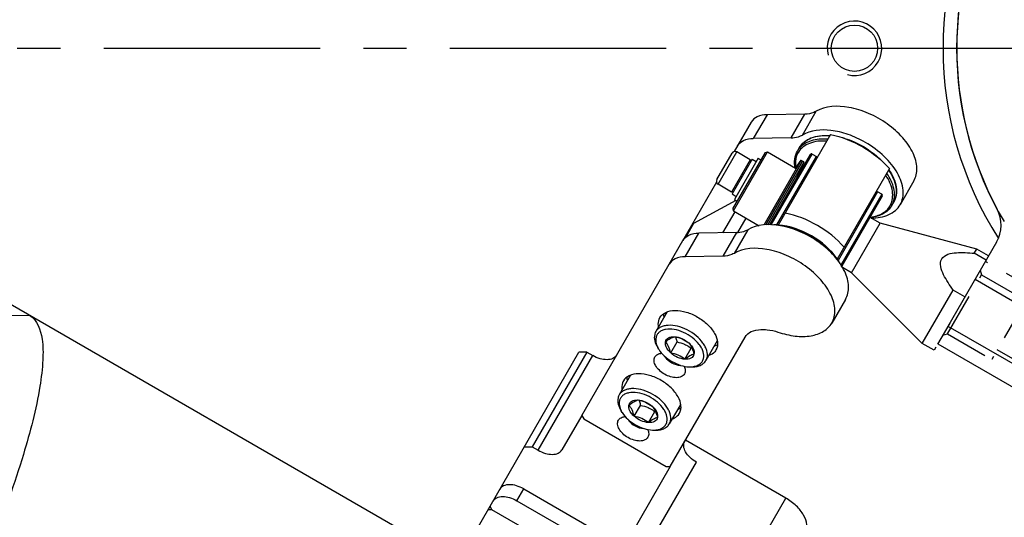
# Model space of a CAD drawing. Header units: millimetres. Extents: x 0 to 7560, y 0 to 5346.
# Tile 12 of 149: x 1505 to 1650, y 955 to 1028. Entities that reach past the tile are written whole.
import ezdxf

# ---------------------------------------------------------------- set-up
doc = ezdxf.new("R2010")
doc.units = ezdxf.units.MM
doc.linetypes.add('CENTER', pattern=[50.8, 31.75, -6.35, 6.35, -6.35])
doc.linetypes.add('HIDDEN', pattern=[9.525, 6.35, -3.175])
for name, color, linetype in [('A2300501_ABL1332', 7, 'Continuous'), ('DUMMY_BOLT_M3_8_SWPW_PBL1488', 7, 'Continuous'), ('DUMMY_BOLT_M5_10_PBL1484', 7, 'Continuous'), ('DUMMY_BOLT_M5_10_PBL1485', 7, 'Continuous'), ('M2001303_PBL1373', 7, 'Continuous'), ('M2002301_PBL1516', 7, 'Continuous'), ('M2002401_PBL1513', 7, 'Continuous'), ('M2002501_PBL1487', 7, 'Continuous'), ('M2002803_PBL1374', 7, 'Continuous'), ('M2003001_PBL3', 7, 'Continuous'), ('M2301901_PBL1474', 7, 'Continuous'), ('M2302101_PBL1486', 7, 'Continuous'), ('M2302301_PBL1507', 7, 'Continuous'), ('M2302701_PBL1446', 7, 'Continuous'), ('MISUMI_BD-13_PBL1504', 7, 'Continuous'), ('MISUMI_BD-13_PBL1511', 7, 'Continuous'), ('MISUMI_MS5-8_PBL1905', 7, 'Continuous'), ('MISUMI_MS5-8_PBL1907', 7, 'Continuous'), ('NSK_F687ZZ1_PBL1510', 7, 'Continuous'), ('NSK_F687ZZ1_PBL1512', 7, 'Continuous'), ('NSK_F687ZZ1_PBL1515', 7, 'Continuous'), ('NSK_F687ZZ1_PBL1833', 7, 'Continuous'), ('RIGHT_VIEW_VBL2', 7, 'Continuous'), ('아래쪽_5_VBL1311', 7, 'Continuous')]:
    doc.layers.add(name, color=color, linetype=linetype)

# ---------------------------------------------------------------- blocks, each defined once
blk = doc.blocks.new('M2302701_PBL1446', base_point=(1908.13, 938.05))
at = {"layer": 'M2302701_PBL1446', "color": 7}
for p, q in [((1920.96, 971), (1914.77, 967.63)), ((1919.07, 966.27), (1920.84, 969.34)), ((1914.46, 967.34), (1913.18, 965.12)), ((1914.77, 967.63), (1913.6, 965.61)), ((1921.26, 966.31), (1922.47, 968.4)), ((1884.88, 926.09), (1897.93, 948.7)), ((1899.1, 948.72), (1891.07, 934.82)), ((1891.93, 934.32), (1899.96, 948.22)), ((1899.1, 948.72), (1897.93, 948.7)), ((1899.1, 948.72), (1899.96, 948.22)), ((1898.34, 939.42), (1895.43, 934.37)), ((1928.29, 927.29), (1913.57, 935.79)), ((1889.9, 934.8), (1891.07, 934.82)), ((1891.07, 934.82), (1891.93, 934.32)), ((1907.14, 918.65), (1915.17, 932.55)), ((1911.33, 931.92), (1905.44, 921.7)), ((1888.82, 926.91), (1889.82, 928.65)), ((1889.82, 928.65), (1907.14, 918.65)), ((1888.82, 926.91), (1918.26, 909.91)), ((1918.26, 909.91), (1928.29, 927.29)), ((1885.16, 925.58), (1884.88, 926.09)), ((1920.64, 905.1), (1885.16, 925.58)), ((1925.85, 913.05), (1931.13, 922.21)), ((1921.24, 905.13), (1926.25, 913.82)), ((1921.24, 905.13), (1920.64, 905.1))]:
    blk.add_line(p, q, dxfattribs=at)
blk.add_arc((1924.55, 914.42), 1.8, 330.0408, 340.6339, dxfattribs=at)
blk.add_open_spline([(1914.77, 967.63), (1914.65, 967.56), (1914.53, 967.46), (1914.46, 967.34)], degree=3, dxfattribs=at)
for points, knots in [([(1903.45, 948.27), (1903.33, 948.06), (1902.89, 947.7), (1902, 947.56), (1900.98, 947.73), (1900.29, 948.03), (1899.96, 948.22)], [0, 0, 0, 0, 0.190102, 0.419661, 0.695552, 1, 1, 1, 1]), ([(1915.17, 932.55), (1914.83, 932.75), (1914.23, 933.19), (1913.58, 933.99), (1913.25, 934.83), (1913.34, 935.4), (1913.46, 935.6)], [0, 0, 0, 0, 0.304448, 0.580339, 0.809898, 1, 1, 1, 1]), ([(1891.93, 934.32), (1892.27, 934.13), (1892.95, 933.83), (1893.97, 933.66), (1894.87, 933.8), (1895.31, 934.16), (1895.43, 934.37)], [0, 0, 0, 0, 0.304448, 0.580339, 0.809898, 1, 1, 1, 1]), ([(1889.82, 928.65), (1889.48, 928.84), (1888.8, 929.14), (1887.78, 929.31), (1886.89, 929.17), (1886.45, 928.81), (1886.33, 928.6)], [0, 0, 0, 0, 0.304448, 0.580339, 0.809898, 1, 1, 1, 1]), ([(1885.32, 926.86), (1885.44, 927.07), (1885.88, 927.43), (1886.78, 927.57), (1887.8, 927.4), (1888.48, 927.11), (1888.82, 926.91)], [0, 0, 0, 0, 0.190102, 0.419661, 0.695552, 1, 1, 1, 1]), ([(1931.13, 922.21), (1931.33, 922.56), (1931.49, 923.49), (1930.94, 924.9), (1929.85, 926.24), (1928.85, 926.97), (1928.29, 927.29)], [0, 0, 0, 0, 0.190097, 0.419659, 0.69556, 1, 1, 1, 1]), ([(1905.44, 921.7), (1905.32, 921.49), (1905.22, 920.93), (1905.55, 920.09), (1906.21, 919.29), (1906.81, 918.84), (1907.14, 918.65)], [0, 0, 0, 0, 0.190102, 0.419661, 0.695552, 1, 1, 1, 1]), ([(1918.26, 909.91), (1918.78, 909.62), (1920.31, 908.55), (1921.68, 906.4), (1921.24, 905.13)], [0, 0, 0, 0, 0.308609, 1, 1, 1, 1])]:
    blk.add_open_spline(points, degree=3, knots=knots, dxfattribs=at)
blk = doc.blocks.new('M2301901_PBL1474', base_point=(1902.18, 909.75))
at = {"layer": 'M2301901_PBL1474', "color": 7}
for p, q in [((1878.76, 915.5), (1884.88, 926.09)), ((1885.16, 925.58), (1884.58, 925.57)), ((1920.67, 905.08), (1885.16, 925.58)), ((1915.13, 894.5), (1925.85, 913.05)), ((1925.83, 913.08), (1925.85, 913.05)), ((1881.6, 910.42), (1909.31, 894.42)), ((1920.67, 905.08), (1920.68, 905.1)), ((1920.95, 904.57), (1920.67, 905.08))]:
    blk.add_line(p, q, dxfattribs=at)
for points, knots in [([(1884.97, 922.25), (1884.81, 921.97), (1884.68, 921.22), (1885.12, 920.1), (1886, 919.03), (1887.21, 918.13), (1888.59, 917.53), (1889.95, 917.3), (1891.15, 917.49), (1891.73, 917.97), (1891.89, 918.25)], [0, 0, 0, 0, 0.095056, 0.20983, 0.347781, 0.5, 0.652219, 0.79017, 0.904944, 1, 1, 1, 1]), ([(1891.89, 918.25), (1892.06, 918.53), (1892.18, 919.28), (1891.74, 920.4), (1890.87, 921.47), (1889.65, 922.37), (1888.27, 922.97), (1886.91, 923.19), (1885.72, 923.01), (1885.13, 922.53), (1884.97, 922.25)], [0, 0, 0, 0, 0.095056, 0.20983, 0.347781, 0.5, 0.652219, 0.79017, 0.904944, 1, 1, 1, 1]), ([(1878.76, 915.5), (1878.56, 915.15), (1878.41, 914.21), (1878.95, 912.81), (1880.05, 911.47), (1881.04, 910.74), (1881.6, 910.42)], [0, 0, 0, 0, 0.190112, 0.419659, 0.695539, 1, 1, 1, 1]), ([(1887.42, 910.5), (1887.58, 910.78), (1887.7, 911.53), (1887.27, 912.65), (1886.39, 913.72), (1885.18, 914.62), (1883.8, 915.22), (1882.43, 915.44), (1881.24, 915.26), (1880.65, 914.78), (1880.49, 914.5)], [0, 0, 0, 0, 0.095056, 0.20983, 0.347781, 0.5, 0.652219, 0.79017, 0.904944, 1, 1, 1, 1]), ([(1880.49, 914.5), (1880.33, 914.22), (1880.21, 913.47), (1880.65, 912.35), (1881.52, 911.28), (1882.74, 910.38), (1884.12, 909.78), (1885.48, 909.56), (1886.67, 909.74), (1887.26, 910.22), (1887.42, 910.5)], [0, 0, 0, 0, 0.095056, 0.20983, 0.347781, 0.5, 0.652219, 0.79017, 0.904944, 1, 1, 1, 1]), ([(1917.88, 903.25), (1918.04, 903.53), (1918.16, 904.28), (1917.72, 905.4), (1916.85, 906.47), (1915.63, 907.37), (1914.25, 907.97), (1912.89, 908.19), (1911.7, 908.01), (1911.11, 907.53), (1910.95, 907.25)], [0, 0, 0, 0, 0.095056, 0.20983, 0.347781, 0.5, 0.652219, 0.79017, 0.904944, 1, 1, 1, 1]), ([(1910.95, 907.25), (1910.79, 906.97), (1910.66, 906.22), (1911.1, 905.1), (1911.98, 904.03), (1913.19, 903.13), (1914.57, 902.53), (1915.93, 902.3), (1917.13, 902.49), (1917.72, 902.97), (1917.88, 903.25)], [0, 0, 0, 0, 0.095056, 0.20983, 0.347781, 0.5, 0.652219, 0.79017, 0.904944, 1, 1, 1, 1]), ([(1906.47, 899.5), (1906.31, 899.22), (1906.19, 898.47), (1906.63, 897.35), (1907.5, 896.28), (1908.72, 895.38), (1910.1, 894.78), (1911.46, 894.56), (1912.65, 894.74), (1913.24, 895.22), (1913.4, 895.5)], [0, 0, 0, 0, 0.095056, 0.20983, 0.347781, 0.5, 0.652219, 0.79017, 0.904944, 1, 1, 1, 1]), ([(1913.4, 895.5), (1913.56, 895.78), (1913.69, 896.53), (1913.25, 897.65), (1912.37, 898.72), (1911.16, 899.62), (1909.78, 900.22), (1908.41, 900.44), (1907.22, 900.26), (1906.63, 899.78), (1906.47, 899.5)], [0, 0, 0, 0, 0.095056, 0.20983, 0.347781, 0.5, 0.652219, 0.79017, 0.904944, 1, 1, 1, 1]), ([(1909.31, 894.42), (1909.87, 894.1), (1911, 893.6), (1912.71, 893.32), (1914.2, 893.55), (1914.93, 894.15), (1915.13, 894.5)], [0, 0, 0, 0, 0.304461, 0.580341, 0.809888, 1, 1, 1, 1])]:
    blk.add_open_spline(points, degree=3, knots=knots, dxfattribs=at)
blk = doc.blocks.new('DUMMY_BOLT_M5_10_PBL1484', base_point=(1908.25, 941.29))
at = {"layer": 'DUMMY_BOLT_M5_10_PBL1484', "color": 7}
for p, q in [((1905.51, 945.33), (1903.84, 942.44)), ((1912.87, 941.08), (1911.2, 938.19)), ((1904.28, 939.85), (1904.12, 940.11)), ((1906.05, 939.3), (1906.98, 940.91)), ((1908.14, 938.38), (1909.07, 939.99)), ((1908.74, 937.27), (1909.04, 937.26))]:
    blk.add_line(p, q, dxfattribs=at)
for centre, radius, start, end in [((1907.35, 941.76), 3.62, 206.9529, 211.8227), ((1916.33, 930.45), 11.99, 126.796, 127.2511), ((1908.85, 940.89), 3.62, 268.1811, 272.9843)]:
    blk.add_arc(centre, radius, start, end, dxfattribs=at)
for points, knots in [([(1903.84, 942.44), (1903.78, 942.34), (1903.72, 942.19), (1903.68, 942.04), (1903.67, 942)], [0, 0, 0, 0, 0.746525, 1, 1, 1, 1]), ([(1911.37, 938.63), (1911.45, 938.97), (1911.4, 939.54), (1911.1, 940.25), (1910.62, 941.02), (1909.76, 941.91), (1908.48, 942.74), (1907.08, 943.27), (1905.91, 943.42), (1905.07, 943.3), (1904.55, 943.12), (1904.13, 942.83), (1903.92, 942.58), (1903.84, 942.44)], [0, 0, 0, 0, 0.100323, 0.158656, 0.222556, 0.363837, 0.514735, 0.662365, 0.794818, 0.853175, 0.906028, 0.954329, 1, 1, 1, 1]), ([(1910.85, 938.51), (1910.92, 938.84), (1910.86, 939.39), (1910.56, 940.07), (1910.06, 940.82), (1909.19, 941.65), (1907.92, 942.39), (1906.58, 942.81), (1905.49, 942.84), (1904.76, 942.62), (1904.33, 942.36), (1904.02, 942), (1903.91, 941.71), (1903.87, 941.57)], [0, 0, 0, 0, 0.102501, 0.162689, 0.228811, 0.374645, 0.52836, 0.675098, 0.802403, 0.857321, 0.90705, 0.953622, 1, 1, 1, 1]), ([(1903.67, 942), (1903.61, 941.71), (1903.64, 941.02), (1903.93, 940.41), (1904.12, 940.11)], [0, 0, 0, 0, 0.457164, 1, 1, 1, 1]), ([(1903.87, 941.57), (1903.82, 941.34), (1903.83, 940.83), (1904.01, 940.35), (1904.13, 940.12)], [0, 0, 0, 0, 0.463851, 1, 1, 1, 1]), ([(1905.27, 940.96), (1905.5, 941.13), (1905.91, 941.43), (1906.38, 941.64), (1906.59, 941.7)], [0, 0, 0, 0, 0.58093, 1, 1, 1, 1]), ([(1905.27, 940.96), (1905.3, 941.07), (1905.4, 941.3), (1905.71, 941.55), (1906.12, 941.69), (1906.42, 941.7), (1906.59, 941.7)], [0, 0, 0, 0, 0.220007, 0.447804, 0.70483, 1, 1, 1, 1]), ([(1906.59, 941.7), (1906.97, 941.62), (1907.72, 941.42), (1908.38, 941.01), (1908.68, 940.78)], [0, 0, 0, 0, 0.506817, 1, 1, 1, 1]), ([(1906.59, 941.7), (1906.96, 941.68), (1907.72, 941.47), (1908.38, 941.04), (1908.68, 940.78)], [0, 0, 0, 0, 0.484544, 1, 1, 1, 1]), ([(1906.75, 941.66), (1906.77, 941.6), (1906.86, 941.36), (1906.93, 941.1), (1906.98, 940.91)], [0, 0, 0, 0, 0.240956, 1, 1, 1, 1]), ([(1904.28, 939.85), (1904.5, 939.49), (1905.09, 938.81), (1906.19, 938.01), (1907.43, 937.45), (1908.31, 937.29), (1908.74, 937.27)], [0, 0, 0, 0, 0.239279, 0.500008, 0.760732, 1, 1, 1, 1]), ([(1906.05, 939.3), (1905.91, 939.42), (1905.48, 939.86), (1905.17, 940.53), (1905.27, 940.96)], [0, 0, 0, 0, 0.300429, 1, 1, 1, 1]), ([(1906.05, 939.3), (1905.97, 939.62), (1905.79, 940.22), (1905.45, 940.74), (1905.27, 940.96)], [0, 0, 0, 0, 0.54407, 1, 1, 1, 1]), ([(1908.1, 940.58), (1908.18, 940.54), (1908.53, 940.37), (1908.84, 940.17), (1909.07, 939.99)], [0, 0, 0, 0, 0.253896, 1, 1, 1, 1]), ([(1908.68, 940.78), (1908.86, 940.57), (1909.2, 940.04), (1909.38, 939.45), (1909.45, 939.12)], [0, 0, 0, 0, 0.455934, 1, 1, 1, 1]), ([(1908.68, 940.78), (1908.82, 940.65), (1909.24, 940.21), (1909.55, 939.55), (1909.45, 939.12)], [0, 0, 0, 0, 0.300429, 1, 1, 1, 1]), ([(1908.14, 938.38), (1907.77, 938.4), (1907, 938.61), (1906.34, 939.03), (1906.05, 939.3)], [0, 0, 0, 0, 0.484544, 1, 1, 1, 1]), ([(1908.14, 938.38), (1907.84, 938.61), (1907.18, 939.02), (1906.43, 939.22), (1906.05, 939.3)], [0, 0, 0, 0, 0.493183, 1, 1, 1, 1]), ([(1909.45, 939.12), (1909.43, 939), (1909.32, 938.77), (1909.02, 938.52), (1908.6, 938.39), (1908.3, 938.37), (1908.14, 938.38)], [0, 0, 0, 0, 0.220007, 0.447804, 0.70483, 1, 1, 1, 1]), ([(1909.45, 939.12), (1909.25, 939.07), (1908.78, 938.86), (1908.37, 938.56), (1908.14, 938.38)], [0, 0, 0, 0, 0.419073, 1, 1, 1, 1]), ([(1909.04, 937.28), (1909.27, 937.29), (1909.69, 937.35), (1910.25, 937.6), (1910.67, 938), (1910.81, 938.34), (1910.85, 938.51)], [0, 0, 0, 0, 0.287669, 0.541988, 0.773182, 1, 1, 1, 1]), ([(1909.04, 937.26), (1909.28, 937.26), (1909.73, 937.28), (1910.36, 937.45), (1910.87, 937.75), (1911.11, 938.04), (1911.2, 938.19)], [0, 0, 0, 0, 0.289774, 0.549323, 0.782543, 1, 1, 1, 1]), ([(1911.2, 938.19), (1911.26, 938.29), (1911.32, 938.44), (1911.36, 938.59), (1911.37, 938.63)], [0, 0, 0, 0, 0.746525, 1, 1, 1, 1])]:
    blk.add_open_spline(points, degree=3, knots=knots, dxfattribs=at)
blk.add_open_spline([(1906.98, 940.91), (1907.36, 940.84), (1907.74, 940.73), (1908.1, 940.58)], degree=3, dxfattribs=at)
blk = doc.blocks.new('DUMMY_BOLT_M5_10_PBL1485', base_point=(1913.62, 950.59))
at = {"layer": 'DUMMY_BOLT_M5_10_PBL1485', "color": 7}
for p, q in [((1910.88, 954.63), (1909.21, 951.74)), ((1911.4, 948.61), (1912.33, 950.22)), ((1918.24, 950.38), (1916.57, 947.49)), ((1909.65, 949.15), (1909.49, 949.4)), ((1913.49, 947.68), (1914.42, 949.29)), ((1914.11, 946.57), (1914.41, 946.56))]:
    blk.add_line(p, q, dxfattribs=at)
for centre, radius, start, end in [((1912.72, 951.06), 3.62, 206.9577, 211.8231), ((1921.41, 939.94), 11.68, 126.2317, 126.7656), ((1914.22, 950.19), 3.62, 268.1799, 272.9975)]:
    blk.add_arc(centre, radius, start, end, dxfattribs=at)
for points, knots in [([(1916.74, 947.91), (1916.82, 948.24), (1916.77, 948.82), (1916.48, 949.53), (1916.01, 950.3), (1915.14, 951.2), (1913.86, 952.03), (1912.46, 952.57), (1911.29, 952.71), (1910.45, 952.6), (1909.92, 952.42), (1909.5, 952.13), (1909.29, 951.88), (1909.21, 951.74)], [0, 0, 0, 0, 0.100033, 0.158205, 0.221973, 0.363125, 0.514084, 0.661902, 0.794573, 0.853022, 0.905947, 0.954296, 1, 1, 1, 1]), ([(1909.05, 951.32), (1908.97, 951.02), (1909.01, 950.33), (1909.3, 949.71), (1909.49, 949.4)], [0, 0, 0, 0, 0.456725, 1, 1, 1, 1]), ([(1909.21, 951.74), (1909.15, 951.64), (1909.09, 951.5), (1909.05, 951.36), (1909.05, 951.32)], [0, 0, 0, 0, 0.746817, 1, 1, 1, 1]), ([(1916.21, 947.79), (1916.29, 948.11), (1916.23, 948.67), (1915.94, 949.35), (1915.45, 950.09), (1914.58, 950.93), (1913.32, 951.67), (1911.98, 952.1), (1910.88, 952.14), (1910.14, 951.93), (1909.71, 951.67), (1909.4, 951.32), (1909.28, 951.03), (1909.25, 950.88)], [0, 0, 0, 0, 0.102107, 0.162054, 0.227953, 0.373493, 0.527197, 0.67421, 0.801978, 0.857126, 0.907029, 0.953675, 1, 1, 1, 1]), ([(1909.25, 950.88), (1909.19, 950.66), (1909.19, 950.14), (1909.37, 949.66), (1909.5, 949.41)], [0, 0, 0, 0, 0.463439, 1, 1, 1, 1]), ([(1911.4, 948.61), (1911.26, 948.73), (1910.97, 949.05), (1910.64, 949.6), (1910.59, 950.07), (1910.64, 950.26)], [0, 0, 0, 0, 0.295876, 0.683918, 1, 1, 1, 1]), ([(1910.64, 950.26), (1910.67, 950.38), (1910.78, 950.61), (1911.09, 950.86), (1911.5, 950.99), (1911.81, 951), (1911.97, 950.99)], [0, 0, 0, 0, 0.219272, 0.447073, 0.70448, 1, 1, 1, 1]), ([(1910.64, 950.26), (1910.88, 950.44), (1911.29, 950.74), (1911.76, 950.94), (1911.97, 950.99)], [0, 0, 0, 0, 0.58009, 1, 1, 1, 1]), ([(1911.4, 948.61), (1911.33, 948.93), (1911.16, 949.53), (1910.82, 950.05), (1910.64, 950.26)], [0, 0, 0, 0, 0.544713, 1, 1, 1, 1]), ([(1911.97, 950.99), (1912.35, 950.92), (1913.1, 950.71), (1913.76, 950.3), (1914.06, 950.07)], [0, 0, 0, 0, 0.506525, 1, 1, 1, 1]), ([(1911.97, 950.99), (1912.34, 950.97), (1913.1, 950.76), (1913.76, 950.33), (1914.06, 950.07)], [0, 0, 0, 0, 0.485192, 1, 1, 1, 1]), ([(1912.11, 950.96), (1912.14, 950.91), (1912.22, 950.66), (1912.29, 950.41), (1912.33, 950.22)], [0, 0, 0, 0, 0.240989, 1, 1, 1, 1]), ([(1913.45, 949.88), (1913.54, 949.84), (1913.88, 949.68), (1914.2, 949.47), (1914.42, 949.29)], [0, 0, 0, 0, 0.253791, 1, 1, 1, 1]), ([(1914.06, 950.07), (1914.24, 949.85), (1914.58, 949.33), (1914.74, 948.73), (1914.82, 948.41)], [0, 0, 0, 0, 0.45529, 1, 1, 1, 1]), ([(1914.06, 950.07), (1914.2, 949.94), (1914.49, 949.62), (1914.82, 949.07), (1914.87, 948.6), (1914.82, 948.41)], [0, 0, 0, 0, 0.295876, 0.683918, 1, 1, 1, 1]), ([(1909.65, 949.15), (1909.87, 948.79), (1910.46, 948.1), (1911.56, 947.31), (1912.8, 946.75), (1913.68, 946.58), (1914.11, 946.57)], [0, 0, 0, 0, 0.239278, 0.500007, 0.760731, 1, 1, 1, 1]), ([(1913.49, 947.68), (1913.12, 947.7), (1912.36, 947.92), (1911.7, 948.34), (1911.4, 948.61)], [0, 0, 0, 0, 0.485192, 1, 1, 1, 1]), ([(1913.49, 947.68), (1913.19, 947.91), (1912.53, 948.32), (1911.78, 948.53), (1911.4, 948.61)], [0, 0, 0, 0, 0.493475, 1, 1, 1, 1]), ([(1914.82, 948.41), (1914.79, 948.29), (1914.68, 948.06), (1914.37, 947.82), (1913.96, 947.68), (1913.65, 947.67), (1913.49, 947.68)], [0, 0, 0, 0, 0.219272, 0.447073, 0.70448, 1, 1, 1, 1]), ([(1914.82, 948.41), (1914.61, 948.36), (1914.14, 948.15), (1913.73, 947.86), (1913.49, 947.68)], [0, 0, 0, 0, 0.419913, 1, 1, 1, 1]), ([(1914.41, 946.57), (1914.64, 946.59), (1915.06, 946.65), (1915.61, 946.9), (1916.03, 947.28), (1916.17, 947.62), (1916.21, 947.79)], [0, 0, 0, 0, 0.287611, 0.542133, 0.773496, 1, 1, 1, 1]), ([(1914.41, 946.56), (1914.65, 946.55), (1915.1, 946.58), (1915.73, 946.75), (1916.24, 947.05), (1916.48, 947.34), (1916.57, 947.49)], [0, 0, 0, 0, 0.289774, 0.549323, 0.782543, 1, 1, 1, 1]), ([(1916.57, 947.49), (1916.63, 947.59), (1916.69, 947.73), (1916.73, 947.87), (1916.74, 947.91)], [0, 0, 0, 0, 0.746817, 1, 1, 1, 1])]:
    blk.add_open_spline(points, degree=3, knots=knots, dxfattribs=at)
blk.add_open_spline([(1912.33, 950.22), (1912.72, 950.15), (1913.09, 950.04), (1913.45, 949.88)], degree=3, dxfattribs=at)
blk = doc.blocks.new('M2302101_PBL1486', base_point=(1917.93, 949.68))
at = {"layer": 'M2302101_PBL1486', "color": 7}
for p, q in [((1913.5, 962.74), (1915.51, 966.22)), ((1921.07, 966.3), (1915.51, 966.22)), ((1921.07, 966.3), (1919.06, 962.82)), ((1922.7, 966.71), (1920.7, 963.23)), ((1898.34, 939.42), (1913.18, 965.12)), ((1919.06, 962.82), (1913.5, 962.74)), ((1937.06, 956.48), (1935.05, 953)), ((1924.64, 952.03), (1925.08, 952.04)), ((1911.33, 931.92), (1922.32, 950.94)), ((1898.34, 939.42), (1898.63, 938.91)), ((1898.63, 938.91), (1910.75, 931.91)), ((1910.75, 931.91), (1911.33, 931.92))]:
    blk.add_line(p, q, dxfattribs=at)
for points, knots in [([(1937.06, 956.48), (1937.38, 957.04), (1937.69, 958.5), (1936.99, 960.77), (1935.44, 962.99), (1933.19, 964.97), (1930.47, 966.49), (1927, 967.6), (1924.09, 967.54), (1922.7, 966.71)], [0, 0, 0, 0, 0.092209, 0.200707, 0.330117, 0.475212, 0.625642, 0.769603, 1, 1, 1, 1]), ([(1913.18, 965.12), (1913.38, 965.47), (1914.12, 966.07), (1915.02, 966.21), (1915.51, 966.22)], [0, 0, 0, 0, 0.452979, 1, 1, 1, 1]), ([(1921.07, 966.3), (1921.22, 966.3), (1921.79, 966.33), (1922.35, 966.5), (1922.7, 966.71)], [0, 0, 0, 0, 0.274717, 1, 1, 1, 1]), ([(1935.05, 953), (1935.38, 953.56), (1935.68, 955.02), (1934.99, 957.29), (1933.43, 959.51), (1931.18, 961.49), (1928.47, 963.01), (1924.99, 964.12), (1922.08, 964.07), (1920.7, 963.23)], [0, 0, 0, 0, 0.092209, 0.200707, 0.330117, 0.475212, 0.625642, 0.769603, 1, 1, 1, 1]), ([(1913.5, 962.74), (1913.02, 962.74), (1912.11, 962.6), (1911.38, 962), (1911.18, 961.65)], [0, 0, 0, 0, 0.547021, 1, 1, 1, 1]), ([(1920.7, 963.23), (1920.59, 963.17), (1920.08, 962.91), (1919.5, 962.83), (1919.06, 962.82)], [0, 0, 0, 0, 0.228301, 1, 1, 1, 1]), ([(1909.82, 953.8), (1910.01, 954.13), (1910.71, 954.7), (1912.13, 954.92), (1913.75, 954.65), (1915.39, 953.94), (1916.83, 952.87), (1917.87, 951.6), (1918.39, 950.27), (1918.24, 949.38), (1918.05, 949.05)], [0, 0, 0, 0, 0.095053, 0.209831, 0.347781, 0.5, 0.652219, 0.790169, 0.904947, 1, 1, 1, 1]), ([(1909.62, 952.47), (1909.6, 952.59), (1909.55, 953.04), (1909.66, 953.51), (1909.82, 953.8)], [0, 0, 0, 0, 0.269172, 1, 1, 1, 1]), ([(1927.15, 951.68), (1927.97, 951.4), (1929.58, 951.01), (1931.9, 951), (1933.84, 951.62), (1934.77, 952.51), (1935.05, 953)], [0, 0, 0, 0, 0.303968, 0.572645, 0.800852, 1, 1, 1, 1]), ([(1922.32, 950.94), (1922.52, 951.29), (1923.25, 951.89), (1924.15, 952.03), (1924.64, 952.03)], [0, 0, 0, 0, 0.452979, 1, 1, 1, 1]), ([(1925.08, 952.04), (1925.25, 952.04), (1925.95, 952.01), (1926.64, 951.85), (1927.15, 951.68)], [0, 0, 0, 0, 0.234412, 1, 1, 1, 1]), ([(1909.09, 948.02), (1909.18, 948.18), (1909.49, 948.46), (1909.88, 948.55), (1910.1, 948.56)], [0, 0, 0, 0, 0.459078, 1, 1, 1, 1]), ([(1918.05, 949.05), (1917.99, 948.95), (1917.73, 948.58), (1917.32, 948.33), (1917, 948.21)], [0, 0, 0, 0, 0.238744, 1, 1, 1, 1]), ([(1913.42, 945.52), (1913.31, 945.35), (1912.95, 945.05), (1912.2, 944.93), (1911.35, 945.07), (1910.49, 945.45), (1909.73, 946.01), (1909.18, 946.68), (1908.91, 947.38), (1908.98, 947.85), (1909.09, 948.02)], [0, 0, 0, 0, 0.095059, 0.209831, 0.34778, 0.5, 0.65222, 0.790169, 0.904941, 1, 1, 1, 1]), ([(1912.68, 939.75), (1912.87, 940.08), (1913.02, 940.97), (1912.5, 942.3), (1911.46, 943.57), (1910.02, 944.64), (1908.38, 945.35), (1906.76, 945.62), (1905.34, 945.4), (1904.64, 944.83), (1904.45, 944.5)], [0, 0, 0, 0, 0.095053, 0.209831, 0.347781, 0.5, 0.652219, 0.790169, 0.904947, 1, 1, 1, 1]), ([(1913.38, 946.66), (1913.47, 946.47), (1913.59, 946.09), (1913.51, 945.68), (1913.42, 945.52)], [0, 0, 0, 0, 0.540708, 1, 1, 1, 1]), ([(1904.45, 944.5), (1904.4, 944.4), (1904.21, 943.99), (1904.19, 943.51), (1904.25, 943.17)], [0, 0, 0, 0, 0.238744, 1, 1, 1, 1]), ([(1911.63, 938.91), (1911.75, 938.95), (1912.16, 939.14), (1912.51, 939.46), (1912.68, 939.75)], [0, 0, 0, 0, 0.269172, 1, 1, 1, 1]), ([(1908.05, 936.22), (1907.95, 936.05), (1907.58, 935.75), (1906.83, 935.63), (1905.98, 935.77), (1905.12, 936.15), (1904.36, 936.71), (1903.81, 937.38), (1903.54, 938.08), (1903.62, 938.55), (1903.72, 938.72)], [0, 0, 0, 0, 0.095059, 0.209831, 0.34778, 0.5, 0.65222, 0.790169, 0.904941, 1, 1, 1, 1]), ([(1903.72, 938.72), (1903.81, 938.88), (1904.12, 939.16), (1904.52, 939.25), (1904.73, 939.26)], [0, 0, 0, 0, 0.459062, 1, 1, 1, 1]), ([(1908.01, 937.36), (1908.1, 937.17), (1908.22, 936.79), (1908.14, 936.38), (1908.05, 936.22)], [0, 0, 0, 0, 0.540645, 1, 1, 1, 1])]:
    blk.add_open_spline(points, degree=3, knots=knots, dxfattribs=at)
for points in [[(1910.42, 953.89), (1910.39, 954.05), (1910.38, 954.22), (1910.39, 954.39)], [(1918.27, 949.83), (1918.13, 949.74), (1917.98, 949.67), (1917.83, 949.61)], [(1905.05, 944.59), (1905.02, 944.75), (1905.01, 944.92), (1905.02, 945.09)], [(1912.9, 940.54), (1912.77, 940.44), (1912.62, 940.37), (1912.46, 940.31)]]:
    blk.add_open_spline(points, degree=3, dxfattribs=at)
blk = doc.blocks.new('M2002501_PBL1487', base_point=(1925.14, 972.71))
at = {"layer": 'M2002501_PBL1487', "color": 7}
for p, q in [((1920.53, 969.75), (1925.33, 978.06)), ((1920.6, 969.47), (1925.6, 978.14)), ((1925.33, 978.06), (1925.6, 978.14)), ((1925.6, 978.14), (1929.74, 975.75)), ((1920.53, 969.75), (1920.6, 969.47)), ((1920.6, 969.47), (1924.39, 967.29))]:
    blk.add_line(p, q, dxfattribs=at)
blk = doc.blocks.new('DUMMY_BOLT_M3_8_SWPW_PBL1488', base_point=(1921.43, 974.51))
at = {"layer": 'DUMMY_BOLT_M3_8_SWPW_PBL1488', "color": 7}
for p, q in [((1918.17, 974.06), (1920.42, 977.95)), ((1918.35, 973.37), (1921.1, 978.14)), ((1924.25, 977.19), (1920.75, 971.12)), ((1923.09, 976.99), (1921.1, 978.14)), ((1924.25, 977.19), (1924.68, 976.94)), ((1923.09, 976.99), (1920.34, 972.22)), ((1923.37, 977.06), (1920.42, 971.95)), ((1923.17, 976.71), (1923.09, 976.99)), ((1923.37, 977.06), (1923.97, 976.71)), ((1920.34, 972.22), (1918.35, 973.37)), ((1920.62, 972.3), (1920.34, 972.22)), ((1920.42, 971.95), (1921.02, 971.6)), ((1920.75, 971.12), (1921.18, 970.87))]:
    blk.add_line(p, q, dxfattribs=at)
for centre, start, end in [((1920.85, 977.7), 60, 150), ((1918.6, 973.81), 150, 240)]:
    blk.add_arc(centre, 0.5, start, end, dxfattribs=at)
blk = doc.blocks.new('MISUMI_BD-13_PBL1504', base_point=(1928.17, 972.09))
at = {"layer": 'MISUMI_BD-13_PBL1504', "color": 7}
for p, q in [((1925.37, 967.42), (1930.75, 976.75)), ((1925.66, 967.44), (1930.98, 976.65)), ((1929.81, 974.12), (1930.98, 976.65)), ((1930.98, 976.65), (1930.75, 976.75)), ((1926.19, 967.84), (1925.89, 967.42))]:
    blk.add_line(p, q, dxfattribs=at)
blk = doc.blocks.new('M2302301_PBL1507', base_point=(1931, 976.08))
at = {"layer": 'M2302301_PBL1507', "color": 7}
for p, q in [((1925.54, 983.59), (1923.53, 980.12)), ((1931.1, 983.67), (1925.54, 983.59)), ((1929.09, 980.2), (1931.1, 983.67)), ((1930.73, 980.61), (1932.74, 984.09)), ((1923.22, 982.5), (1920.72, 978.17)), ((1929.09, 980.2), (1923.53, 980.12)), ((1918.13, 973.69), (1914.46, 967.34)), ((1947.09, 973.86), (1945.09, 970.38))]:
    blk.add_line(p, q, dxfattribs=at)
for points, knots in [([(1947.09, 973.86), (1947.42, 974.42), (1947.72, 975.88), (1947.03, 978.14), (1945.47, 980.37), (1943.22, 982.34), (1940.51, 983.87), (1937.03, 984.98), (1934.12, 984.92), (1932.74, 984.09)], [0, 0, 0, 0, 0.092209, 0.200707, 0.330117, 0.475212, 0.625642, 0.769603, 1, 1, 1, 1]), ([(1925.54, 983.59), (1925.06, 983.59), (1924.15, 983.45), (1923.42, 982.85), (1923.22, 982.5)], [0, 0, 0, 0, 0.547021, 1, 1, 1, 1]), ([(1932.74, 984.09), (1932.63, 984.02), (1932.12, 983.77), (1931.54, 983.68), (1931.1, 983.67)], [0, 0, 0, 0, 0.228301, 1, 1, 1, 1]), ([(1939.98, 979.53), (1939.17, 979.99), (1937.52, 980.75), (1934.42, 981.52), (1931.94, 981.34), (1930.73, 980.61)], [0, 0, 0, 0, 0.289366, 0.561096, 1, 1, 1, 1]), ([(1921.21, 979.02), (1921.41, 979.37), (1922.14, 979.98), (1923.05, 980.11), (1923.53, 980.12)], [0, 0, 0, 0, 0.452979, 1, 1, 1, 1]), ([(1929.09, 980.2), (1929.25, 980.2), (1929.81, 980.24), (1930.38, 980.4), (1930.73, 980.61)], [0, 0, 0, 0, 0.274717, 1, 1, 1, 1]), ([(1945.09, 970.38), (1945.26, 970.69), (1945.52, 971.39), (1945.59, 973.01), (1944.75, 975.23), (1942.77, 977.63), (1940.98, 978.95), (1939.98, 979.53)], [0, 0, 0, 0, 0.092967, 0.191917, 0.420962, 0.696246, 1, 1, 1, 1]), ([(1940.84, 968.41), (1941.73, 968.42), (1943.38, 968.65), (1944.72, 969.75), (1945.09, 970.38)], [0, 0, 0, 0, 0.547707, 1, 1, 1, 1])]:
    blk.add_open_spline(points, degree=3, knots=knots, dxfattribs=at)
blk = doc.blocks.new('NSK_F687ZZ1_PBL1510', base_point=(1937.07, 974.52))
at = {"layer": 'NSK_F687ZZ1_PBL1510', "color": 7}
for p, q in [((1930, 978.26), (1930.28, 978.74)), ((1943.86, 970.26), (1944.14, 970.74))]:
    blk.add_line(p, q, dxfattribs=at)
for centre, radius, start, end in [((1933.66, 969.18), 11.42, 73.1997, 74.7863), ((1932.5, 976.81), 2.88, 139.2061, 149.9404), ((1932.93, 967.32), 13.34, 59.9903, 64.6576), ((1932.93, 967.32), 13.34, 55.3428, 60.0097), ((1932.48, 976.64), 2.75, 147.7809, 149.9986), ((1934.17, 968.88), 11.42, 45.1208, 46.8978), ((1934.09, 976.56), 4.39, 188.83, 190.5277), ((1941.23, 971.59), 2.75, 330.0014, 332.2383), ((1941.37, 971.69), 2.88, 330.0596, 340.7939), ((1939.96, 974.64), 6.13, 276.87, 277.4383), ((1940.02, 974.96), 6.51, 275.9973, 276.1613)]:
    blk.add_arc(centre, radius, start, end, dxfattribs=at)
for points, knots in [([(1930.28, 978.74), (1930.47, 979.06), (1930.98, 979.65), (1932.47, 980.48), (1933.84, 980.59), (1934.76, 980.53)], [0, 0, 0, 0, 0.219752, 0.454414, 1, 1, 1, 1]), ([(1934.72, 980.47), (1934.23, 980.51), (1933.31, 980.5), (1932.02, 980.2), (1930.97, 979.63), (1930.46, 979.05), (1930.28, 978.74)], [0, 0, 0, 0, 0.292446, 0.553087, 0.785336, 1, 1, 1, 1]), ([(1934.44, 979.98), (1933.63, 980.04), (1932.12, 979.97), (1930.75, 979.2), (1930.32, 978.69)], [0, 0, 0, 0, 0.550233, 1, 1, 1, 1]), ([(1936.96, 980.11), (1937.42, 979.97), (1939.24, 979.3), (1940.91, 978.22), (1941.97, 977.22)], [0, 0, 0, 0, 0.24802, 1, 1, 1, 1]), ([(1934.3, 979.71), (1933.45, 979.76), (1931.87, 979.65), (1930.52, 978.69), (1930.15, 978.11)], [0, 0, 0, 0, 0.552962, 1, 1, 1, 1]), ([(1929.68, 975.76), (1929.59, 976.19), (1929.53, 977.06), (1929.8, 977.9), (1930, 978.26)], [0, 0, 0, 0, 0.519679, 1, 1, 1, 1]), ([(1930.1, 978.02), (1930.01, 977.87), (1929.71, 977.2), (1929.67, 976.43), (1929.76, 975.89)], [0, 0, 0, 0, 0.239001, 1, 1, 1, 1]), ([(1943.66, 970.31), (1943.98, 970.92), (1944.13, 972.57), (1943.44, 973.99), (1942.98, 974.7)], [0, 0, 0, 0, 0.447079, 1, 1, 1, 1]), ([(1944.08, 970.75), (1944.3, 971.37), (1944.29, 972.94), (1943.6, 974.29), (1943.14, 974.96)], [0, 0, 0, 0, 0.449767, 1, 1, 1, 1]), ([(1944.14, 970.74), (1944.32, 971.05), (1944.57, 971.78), (1944.54, 972.97), (1944.15, 974.24), (1943.69, 975.04), (1943.42, 975.45)], [0, 0, 0, 0, 0.214664, 0.446913, 0.707554, 1, 1, 1, 1]), ([(1943.45, 975.51), (1943.97, 974.75), (1944.55, 973.51), (1944.58, 971.8), (1944.33, 971.06), (1944.14, 970.74)], [0, 0, 0, 0, 0.545575, 0.78024, 1, 1, 1, 1]), ([(1943.86, 970.26), (1943.57, 969.76), (1942.61, 968.87), (1941.37, 968.56), (1940.72, 968.49)], [0, 0, 0, 0, 0.46586, 1, 1, 1, 1]), ([(1940.75, 968.56), (1941.35, 968.64), (1942.47, 968.95), (1943.35, 969.76), (1943.61, 970.22)], [0, 0, 0, 0, 0.536891, 1, 1, 1, 1])]:
    blk.add_open_spline(points, degree=3, knots=knots, dxfattribs=at)
blk = doc.blocks.new('MISUMI_BD-13_PBL1511', base_point=(1927.9, 972.14))
at = {"layer": 'MISUMI_BD-13_PBL1511', "color": 7}
for p, q in [((1930.55, 976.9), (1925.05, 967.38)), ((1930.75, 976.75), (1925.37, 967.42)), ((1929.74, 975.75), (1930.55, 976.9)), ((1930.55, 976.9), (1930.75, 976.75))]:
    blk.add_line(p, q, dxfattribs=at)
blk = doc.blocks.new('NSK_F687ZZ1_PBL1512', base_point=(1929.4, 972.6))
at = {"layer": 'NSK_F687ZZ1_PBL1512', "color": 7}
for p, q in [((1925.94, 967.42), (1931.9, 977.73)), ((1926.16, 967.4), (1932.17, 977.81)), ((1926.97, 967.4), (1932.78, 977.46)), ((1932.17, 977.81), (1932.78, 977.46))]:
    blk.add_line(p, q, dxfattribs=at)
for centre, start, end in [((1932.07, 977.63), 60, 150), ((1932.68, 977.28), 330, 60)]:
    blk.add_arc(centre, 0.2, start, end, dxfattribs=at)
blk = doc.blocks.new('M2002401_PBL1513', base_point=(1935.35, 971.52))
at = {"layer": 'M2002401_PBL1513', "color": 7}
for p, q in [((1934.86, 980.67), (1927.18, 967.37)), ((1943.52, 975.67), (1935.84, 962.37))]:
    blk.add_line(p, q, dxfattribs=at)
for points in [[(1934.86, 980.67), (1936.52, 980.35), (1939.72, 979.08), (1942.42, 976.95), (1943.52, 975.67)], [(1936.86, 964.13), (1935.76, 965.41), (1933.06, 967.54), (1929.86, 968.81), (1928.2, 969.13)]]:
    blk.add_open_spline(points, degree=3, dxfattribs=at)
blk = doc.blocks.new('NSK_F687ZZ1_PBL1515', base_point=(1939.22, 966.79))
at = {"layer": 'NSK_F687ZZ1_PBL1515', "color": 7}
for p, q in [((1941.78, 972.26), (1935.98, 962.2)), ((1942.39, 971.91), (1936.38, 961.51)), ((1942.46, 971.63), (1936.51, 961.33)), ((1942.39, 971.91), (1941.78, 972.26))]:
    blk.add_line(p, q, dxfattribs=at)
for centre, start, end in [((1941.68, 972.08), 60, 150), ((1942.29, 971.73), 330, 60)]:
    blk.add_arc(centre, 0.2, start, end, dxfattribs=at)
blk = doc.blocks.new('M2002301_PBL1516', base_point=(1947.35, 958.76))
at = {"layer": 'M2002301_PBL1516', "color": 7}
for p, q in [((1942.15, 967.66), (1940.66, 968.52)), ((1937.95, 960.38), (1942.15, 967.66)), ((1956.33, 963.86), (1942.15, 967.66)), ((1955.97, 963.24), (1956.33, 963.86)), ((1957.71, 962.24), (1955.97, 963.24)), ((1958.06, 962.86), (1956.33, 963.86)), ((1937.95, 960.38), (1936.64, 961.14)), ((1948.33, 950), (1937.95, 960.38)), ((1948.33, 950), (1952.87, 957.85)), ((1954.6, 956.85), (1952.87, 957.85)), ((1952.37, 952.99), (1950.59, 949.9)), ((1950.06, 949), (1948.33, 950)), ((1950.34, 949.47), (1950.06, 949))]:
    blk.add_line(p, q, dxfattribs=at)
blk.add_open_spline([(1952.87, 957.85), (1952.61, 958.21), (1952.1, 958.94), (1951.45, 960.07), (1950.98, 961.2), (1951.01, 962.51), (1952.13, 963.2), (1953.35, 963.35), (1954.66, 963.36), (1955.53, 963.28), (1955.97, 963.24)], degree=3, knots=[0, 0, 0, 0, 0.132166, 0.261993, 0.386742, 0.500001, 0.61326, 0.738008, 0.867834, 1, 1, 1, 1], dxfattribs=at)
blk = doc.blocks.new('NSK_F687ZZ1_PBL1833', base_point=(1931.38, 964.63))
at = {"layer": 'NSK_F687ZZ1_PBL1833', "color": 7}
for centre, start, end in [((1926.6, 959.37), 85.9336, 90.3044), ((1929.2, 957.86), 29.6902, 34.0732)]:
    blk.add_arc(centre, 8.05, start, end, dxfattribs=at)
for points, knots in [([(1935.87, 962.37), (1934.91, 963.79), (1932.21, 966.08), (1928.88, 967.27), (1927.17, 967.39)], [0, 0, 0, 0, 0.50001, 1, 1, 1, 1]), ([(1927.79, 967.26), (1929.26, 967.04), (1932.11, 965.96), (1934.48, 964.04), (1935.41, 962.88)], [0, 0, 0, 0, 0.49964, 1, 1, 1, 1])]:
    blk.add_open_spline(points, degree=3, knots=knots, dxfattribs=at)
blk = doc.blocks.new('MISUMI_MS5-8_PBL1905', base_point=(1906.31, 938.1))
at = {"layer": 'MISUMI_MS5-8_PBL1905', "color": 7}
blk.add_open_spline([(1905.21, 938.71), (1905.73, 938.05), (1906.57, 937.58), (1907.41, 937.49)], degree=3, dxfattribs=at)
blk = doc.blocks.new('MISUMI_MS5-8_PBL1907', base_point=(1911.7, 947.4))
at = {"layer": 'MISUMI_MS5-8_PBL1907', "color": 7}
blk.add_open_spline([(1910.58, 948), (1911.11, 947.34), (1911.97, 946.86), (1912.82, 946.79)], degree=3, dxfattribs=at)
blk = doc.blocks.new('A2300501_ABL1332', base_point=(1787.6, 708.62))
at = {"layer": 'DUMMY_BOLT_M3_8_SWPW_PBL1488'}
blk.add_blockref('DUMMY_BOLT_M3_8_SWPW_PBL1488', (1921.43, 974.51), dxfattribs=at)
at = {"layer": 'DUMMY_BOLT_M5_10_PBL1484'}
blk.add_blockref('DUMMY_BOLT_M5_10_PBL1484', (1908.25, 941.29), dxfattribs=at)
at = {"layer": 'DUMMY_BOLT_M5_10_PBL1485'}
blk.add_blockref('DUMMY_BOLT_M5_10_PBL1485', (1913.62, 950.59), dxfattribs=at)
at = {"layer": 'M2002301_PBL1516'}
blk.add_blockref('M2002301_PBL1516', (1947.35, 958.76), dxfattribs=at)
at = {"layer": 'M2002401_PBL1513'}
blk.add_blockref('M2002401_PBL1513', (1935.35, 971.52), dxfattribs=at)
at = {"layer": 'M2002501_PBL1487'}
blk.add_blockref('M2002501_PBL1487', (1925.14, 972.71), dxfattribs=at)
at = {"layer": 'M2301901_PBL1474'}
blk.add_blockref('M2301901_PBL1474', (1902.18, 909.75), dxfattribs=at)
at = {"layer": 'M2302101_PBL1486'}
blk.add_blockref('M2302101_PBL1486', (1917.93, 949.68), dxfattribs=at)
at = {"layer": 'M2302301_PBL1507'}
blk.add_blockref('M2302301_PBL1507', (1931, 976.08), dxfattribs=at)
at = {"layer": 'M2302701_PBL1446'}
blk.add_blockref('M2302701_PBL1446', (1908.13, 938.05), dxfattribs=at)
at = {"layer": 'MISUMI_BD-13_PBL1504'}
blk.add_blockref('MISUMI_BD-13_PBL1504', (1928.17, 972.09), dxfattribs=at)
at = {"layer": 'MISUMI_BD-13_PBL1511'}
blk.add_blockref('MISUMI_BD-13_PBL1511', (1927.9, 972.14), dxfattribs=at)
at = {"layer": 'MISUMI_MS5-8_PBL1905'}
blk.add_blockref('MISUMI_MS5-8_PBL1905', (1906.31, 938.1), dxfattribs=at)
at = {"layer": 'MISUMI_MS5-8_PBL1907'}
blk.add_blockref('MISUMI_MS5-8_PBL1907', (1911.7, 947.4), dxfattribs=at)
at = {"layer": 'NSK_F687ZZ1_PBL1510'}
blk.add_blockref('NSK_F687ZZ1_PBL1510', (1937.07, 974.52), dxfattribs=at)
at = {"layer": 'NSK_F687ZZ1_PBL1512'}
blk.add_blockref('NSK_F687ZZ1_PBL1512', (1929.4, 972.6), dxfattribs=at)
at = {"layer": 'NSK_F687ZZ1_PBL1515'}
blk.add_blockref('NSK_F687ZZ1_PBL1515', (1939.22, 966.79), dxfattribs=at)
at = {"layer": 'NSK_F687ZZ1_PBL1833'}
blk.add_blockref('NSK_F687ZZ1_PBL1833', (1931.38, 964.63), dxfattribs=at)
blk = doc.blocks.new('M2001303_PBL1373', base_point=(1978.38, 993.35))
at = {"layer": 'M2001303_PBL1373', "color": 7}
blk.add_circle((1938.38, 993.35), 3.4, dxfattribs=at)
for radius, start, end in [(52, 147.5012, 212.4988), (50, 149.4092, 210.5908)]:
    blk.add_arc((2003.38, 993.35), radius, start, end, dxfattribs=at)
at = {"layer": 'M2001303_PBL1373', "color": 134}
blk.add_arc((1938.38, 993.35), 4, 255, 195, dxfattribs=at)
blk = doc.blocks.new('M2002803_PBL1374', base_point=(1774.47, 849.35))
at = {"layer": 'M2002803_PBL1374', "color": 7}
for p, q in [((1794.82, 967.12), (1880.13, 917.86)), ((1695.64, 953.33), (1817.29, 954.14)), ((1817.29, 954.14), (1817.27, 954.16))]:
    blk.add_line(p, q, dxfattribs=at)
blk.add_open_spline([(1817.29, 954.14), (1818.42, 953.47), (1819.28, 950.87), (1819.28, 947.32), (1818.59, 941.56), (1816.23, 932.69), (1811.84, 920.29), (1805.78, 905.92), (1795.53, 884.22), (1780.54, 856.43), (1763.97, 829.55), (1750.3, 809.82), (1740.88, 797.38), (1732.34, 787.38), (1725.84, 780.91), (1721.19, 777.43), (1718.12, 775.65), (1715.44, 775.09), (1714.29, 775.74)], degree=3, knots=[0, 0, 0, 0, 0.018556, 0.03292, 0.051239, 0.099566, 0.162077, 0.236267, 0.319286, 0.499986, 0.680692, 0.763718, 0.837912, 0.900429, 0.948759, 0.967079, 0.981443, 1, 1, 1, 1], dxfattribs=at)
blk = doc.blocks.new('M2003001_PBL3', base_point=(581.65, 254.86))
at = {"layer": 'M2003001_PBL3', "color": 7}
for p, q in [((557.65, 295.99), (557.65, 313.26)), ((605.65, 313.26), (557.65, 313.26)), ((605.65, 295.99), (605.65, 313.26)), ((605.65, 310.26), (557.65, 310.26)), ((514.22, 238.04), (529.17, 246.67)), ((634.12, 246.67), (649.07, 238.04)), ((516.82, 239.54), (540.82, 197.97)), ((622.47, 197.97), (646.47, 239.54)), ((514.22, 238.04), (538.22, 196.47)), ((625.07, 196.47), (649.07, 238.04)), ((538.22, 196.47), (553.17, 205.11)), ((610.12, 205.11), (625.07, 196.47))]:
    blk.add_line(p, q, dxfattribs=at)
at = {"layer": 'M2003001_PBL3', "color": 2, "linetype": 'HIDDEN'}
for p, q in [((557.65, 311.76), (558.15, 311.26)), ((558.15, 311.26), (558.15, 301.26)), ((558.15, 311.26), (565.65, 311.26)), ((565.65, 311.26), (565.65, 301.26)), ((597.65, 301.26), (597.65, 311.26)), ((605.15, 311.26), (597.65, 311.26)), ((605.65, 311.76), (605.15, 311.26)), ((605.15, 311.26), (605.15, 301.26)), ((565.65, 309.66), (597.65, 309.66)), ((565.65, 302.26), (557.65, 302.26)), ((565.65, 302.86), (597.65, 302.86)), ((565.65, 302.26), (597.65, 302.26)), ((605.65, 302.26), (597.65, 302.26)), ((557.65, 300.76), (558.15, 301.26)), ((558.15, 301.26), (565.65, 301.26)), ((605.15, 301.26), (597.65, 301.26)), ((605.65, 300.76), (605.15, 301.26)), ((557.65, 299.26), (605.65, 299.26)), ((525.05, 244.29), (524.86, 243.61)), ((550.34, 203.47), (526.34, 245.04)), ((636.95, 245.04), (612.95, 203.47)), ((638.25, 244.29), (638.43, 243.61)), ((524.86, 243.61), (516.2, 238.61)), ((523.75, 243.54), (527.75, 236.61)), ((524.86, 243.61), (528.61, 237.11)), ((638.43, 243.61), (634.68, 237.11)), ((635.55, 236.61), (639.55, 243.54)), ((647.09, 238.61), (638.43, 243.61)), ((515.52, 238.79), (516.2, 238.61)), ((516.2, 238.61), (519.95, 232.11)), ((647.09, 238.61), (643.34, 232.11)), ((647.77, 238.79), (647.09, 238.61)), ((528.61, 237.11), (519.95, 232.11)), ((643.34, 232.11), (634.68, 237.11)), ((543.23, 208.6), (527.23, 236.31)), ((543.75, 208.9), (527.75, 236.61)), ((635.55, 236.61), (619.55, 208.9)), ((636.06, 236.31), (620.06, 208.6)), ((537.34, 205.2), (521.34, 232.91)), ((641.95, 232.91), (625.95, 205.2)), ((535.95, 204.4), (544.61, 209.4)), ((543.75, 208.9), (547.75, 201.97)), ((548.36, 202.91), (544.61, 209.4)), ((614.93, 202.91), (618.68, 209.4)), ((615.55, 201.97), (619.55, 208.9)), ((618.68, 209.4), (627.34, 204.4)), ((539.7, 197.91), (535.95, 204.4)), ((623.59, 197.91), (627.34, 204.4)), ((548.36, 202.91), (539.7, 197.91)), ((549.05, 202.72), (548.36, 202.91)), ((614.25, 202.72), (614.93, 202.91)), ((623.59, 197.91), (614.93, 202.91)), ((539.52, 197.22), (539.7, 197.91)), ((623.77, 197.22), (623.59, 197.91))]:
    blk.add_line(p, q, dxfattribs=at)
at = {"layer": 'M2003001_PBL3', "color": 7}
for centre, radius in [((581.65, 249.26), 40), ((581.65, 249.26), 39.5), ((581.65, 280.76), 3), ((581.65, 249.26), 25.5), ((581.65, 249.26), 25), ((559.37, 271.53), 2.5), ((603.92, 271.53), 2.5), ((559.37, 226.98), 2.5), ((603.92, 226.98), 2.5)]:
    blk.add_circle(centre, radius, dxfattribs=at)
at = {"layer": 'M2003001_PBL3', "color": 2, "linetype": 'HIDDEN'}
blk.add_circle((581.65, 217.76), 3, dxfattribs=at)
at = {"layer": 'M2003001_PBL3', "color": 7}
for centre, radius, start, end in [((552.65, 295.99), 5, 301.8214, 360), ((610.65, 295.99), 5, 180, 238.1786), ((581.65, 249.26), 50, 121.8214, 178.1786), ((581.65, 249.26), 50, 1.8214, 58.1786), ((526.67, 251), 5, 300, 358.1786), ((636.62, 251), 5, 181.8214, 240), ((555.67, 200.78), 5, 61.8214, 120), ((607.62, 200.78), 5, 60, 118.1786), ((581.65, 249.26), 50, 241.8214, 298.1786)]:
    blk.add_arc(centre, radius, start, end, dxfattribs=at)
at = {"layer": 'M2003001_PBL3', "color": 134}
for centre in [(559.37, 271.53), (603.92, 271.53), (559.37, 226.98), (603.92, 226.98)]:
    blk.add_arc(centre, 3, 255, 195, dxfattribs=at)
blk = doc.blocks.new('RIGHT_VIEW_VBL2', base_point=(581.65, 254.86))
at = {"layer": 'M2003001_PBL3'}
blk.add_blockref('M2003001_PBL3', (581.65, 254.86), dxfattribs=at)
blk = doc.blocks.new('아래쪽_5_VBL1311', base_point=(2149.54, 993.35))
at = {"layer": 'A2300501_ABL1332'}
blk.add_blockref('A2300501_ABL1332', (1787.6, 708.62), dxfattribs=at)
at = {"layer": 'M2001303_PBL1373'}
blk.add_blockref('M2001303_PBL1373', (1978.38, 993.35), dxfattribs=at)
at = {"layer": 'M2002803_PBL1374'}
blk.add_blockref('M2002803_PBL1374', (1774.47, 849.35), dxfattribs=at)
at = {"layer": 'RIGHT_VIEW_VBL2', "rotation": 270}
blk.add_blockref('RIGHT_VIEW_VBL2', (2008.99, 993.35), dxfattribs=at)

msp = doc.modelspace()

# ---------------------------------------------------------------- linework, layer by layer
at = {"color": 1, "linetype": 'CENTER'}
msp.add_line((1212.687, 1023.804), (2122.687, 1023.804), dxfattribs=at)

# ---------------------------------------------------------------- block references
at = {"layer": '아래쪽_5_VBL1311'}
msp.add_blockref('아래쪽_5_VBL1311', (1838.846, 1023.804), dxfattribs=at)

doc.saveas('drawing.dxf')
